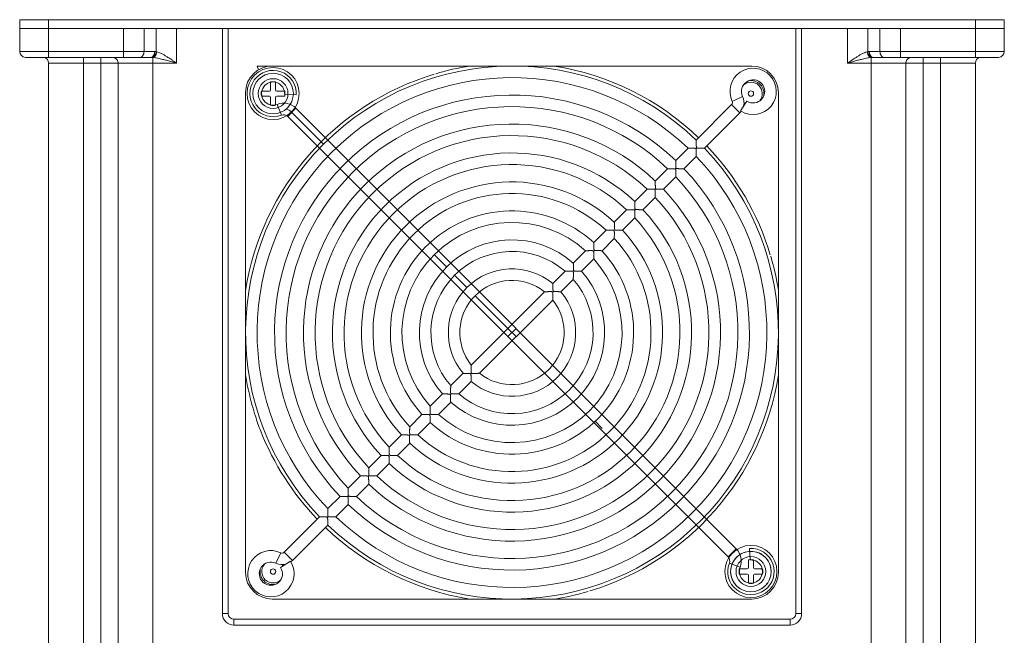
# Model space of a CAD drawing. Header units: millimetres. Extents: x -473 to 23648, y -382 to 1866.
# Tile 130 of 256: x 5052 to 5222, y -214 to -108. Entities that reach past the tile are written whole.
import ezdxf

# ---------------------------------------------------------------- set-up
doc = ezdxf.new("R2010")
doc.units = ezdxf.units.MM
doc.header["$LTSCALE"] = 80
doc.layers.get('0').update_dxf_attribs({"linetype": 'CONTINUOUS'})
for name, color, linetype in [('02___PRT_ALL_AXES', 7, 'CONTINUOUS'), ('03___PRT_ALL_CURVES', 7, 'CONTINUOUS'), ('06_ALL_SURFS', 7, 'CONTINUOUS'), ('09_ALL_ROUNDS', 7, 'CONTINUOUS'), ('20_ALL_FEATURES', 7, 'CONTINUOUS'), ('3_ALL_AXES', 7, 'CONTINUOUS'), ('PLANE', 7, 'CONTINUOUS')]:
    doc.layers.add(name, color=color, linetype=linetype)

msp = doc.modelspace()

# ---------------------------------------------------------------- linework, layer by layer
at = {"linetype": 'Continuous', "lineweight": 0}
for centre, radius, start, end in [((5178.358, -120.543), 2.25, 347.07929, 101.05384), ((5178.358, -120.543), 2.25, 237.35937, 240.3461), ((5137.108, -161.793), 36, 46.59175, 223.40825), ((5137.108, -161.793), 34, 46.68541, 223.31459), ((5137.108, -161.793), 31, 46.84857, 223.15143), ((5137.108, -161.793), 29, 46.97611, 223.02389), ((5137.108, -161.793), 26, 47.20423, 222.79577), ((5137.108, -161.793), 36, 226.59175, 43.40825), ((5137.108, -161.793), 24, 47.38802, 222.61198), ((5137.108, -161.793), 34, 226.68541, 43.31459), ((5137.108, -161.793), 31, 226.84857, 43.15143), ((5137.108, -161.793), 21, 47.7294, 222.2706), ((5137.108, -161.793), 29, 226.97611, 43.02389), ((5137.108, -161.793), 19, 48.01696, 221.98304), ((5137.108, -161.793), 26, 227.20423, 42.79577), ((5137.108, -161.793), 24, 227.38802, 42.61198), ((5137.108, -161.793), 16, 48.58332, 221.41668), ((5137.108, -161.793), 21, 227.7294, 42.2706), ((5137.108, -161.793), 14, 49.09604, 220.90396), ((5137.108, -161.793), 19, 228.01696, 41.98304), ((5137.108, -161.793), 11, 50.21591, 219.78409), ((5137.108, -161.793), 16, 228.58332, 41.41668), ((5137.108, -161.793), 14, 229.09604, 40.90396), ((5137.108, -161.793), 9, 51.37937, 218.62063), ((5137.108, -161.793), 11, 230.21591, 39.78409), ((5137.108, -161.793), 9, 231.37937, 38.62063), ((5095.858, -203.043), 2.25, 29.64642, 32.97914), ((5095.858, -203.043), 2.25, 169.94396, 282.62547)]:
    msp.add_arc(centre, radius, start, end, dxfattribs=at)
at = {"layer": '02___PRT_ALL_AXES', "linetype": 'Continuous', "lineweight": 0}
for p, q in [((5052.108, -107.793), (5222.108, -107.793)), ((5052.108, -109.293), (5052.108, -107.793)), ((5057.108, -107.793), (5057.108, -109.293)), ((5217.108, -107.793), (5217.108, -109.293)), ((5222.108, -107.793), (5222.108, -109.293)), ((5052.108, -109.293), (5222.108, -109.293))]:
    msp.add_line(p, q, dxfattribs=at)
for radius, start, end in [(41, 46.3976, 223.6024), (39, 46.46928, 223.53072), (41, 226.3976, 43.6024), (39, 226.46928, 43.53072)]:
    msp.add_arc((5137.108, -161.793), radius, start, end, dxfattribs=at)
at = {"layer": '03___PRT_ALL_CURVES', "linetype": 'Continuous', "lineweight": 0}
for p, q in [((5104.582, -129.266), (5099.099, -123.784)), ((5125.838, -150.523), (5123.708, -148.393)), ((5129.33, -154.015), (5127.241, -151.925)), ((5136.401, -161.086), (5130.744, -155.429))]:
    msp.add_line(p, q, dxfattribs=at)
msp.add_arc((5097.684, -125.198), 2, 45, 78.52143, dxfattribs=at)
at = {"layer": '06_ALL_SURFS', "linetype": 'Continuous', "lineweight": 0}
for p, q in [((5099.852, -120.776), (5097.855, -120.659)), ((5097.319, -124.267), (5096.589, -122.405)), ((5099.806, -123.076), (5098.392, -124.491)), ((5175.825, -199.096), (5099.806, -123.076)), ((5098.392, -124.491), (5174.411, -200.51)), ((5137.816, -161.086), (5136.401, -162.5)), ((5175.825, -199.096), (5174.411, -200.51)), ((5178.242, -201.047), (5178.126, -199.05)), ((5176.497, -202.313), (5174.635, -201.583))]:
    msp.add_line(p, q, dxfattribs=at)
for centre, radius, start, end in [((5095.858, -120.543), 4, 356.6692, 291.42182), ((5095.858, -120.543), 2, 356.6692, 291.42182), ((5097.684, -125.198), 3, 45, 111.42182), ((5097.684, -125.198), 1, 45, 111.42182), ((5178.359, -203.043), 4, 158.57818, 93.3308), ((5173.704, -201.217), 1, 338.57818, 45), ((5173.704, -201.217), 3, 338.57818, 45), ((5178.359, -203.043), 2, 158.57818, 93.3308)]:
    msp.add_arc(centre, radius, start, end, dxfattribs=at)
at = {"layer": '09_ALL_ROUNDS', "linetype": 'Continuous', "lineweight": 0}
for p, q in [((5052.108, -109.293), (5052.108, -113.293)), ((5057.108, -109.293), (5057.108, -114.293)), ((5070.037, -109.293), (5070.037, -114.293)), ((5073.573, -113.293), (5073.573, -109.293)), ((5075.644, -113.308), (5075.644, -109.293)), ((5079.18, -109.293), (5079.18, -115.293)), ((5087.108, -210.293), (5087.108, -109.293)), ((5088.108, -210.293), (5088.108, -109.293)), ((5186.108, -109.293), (5186.108, -210.293)), ((5187.108, -109.293), (5187.108, -210.293)), ((5195.037, -115.293), (5195.037, -109.293)), ((5198.573, -109.293), (5198.573, -113.308)), ((5200.644, -109.293), (5200.644, -113.293)), ((5204.18, -109.293), (5204.18, -114.293)), ((5217.108, -109.293), (5217.108, -114.293)), ((5222.108, -109.293), (5222.108, -113.293)), ((5052.108, -113.293), (5075.413, -113.293)), ((5198.804, -113.293), (5222.108, -113.293)), ((5053.108, -114.293), (5074.706, -114.293)), ((5057.108, -222.793), (5057.108, -115.293)), ((5057.108, -115.293), (5079.18, -115.293)), ((5063.108, -222.793), (5063.108, -114.293)), ((5066.108, -222.793), (5066.108, -114.293)), ((5069.108, -222.793), (5069.108, -115.293)), ((5075.108, -222.793), (5075.108, -114.314)), ((5195.037, -115.293), (5217.108, -115.293)), ((5199.108, -222.793), (5199.108, -114.314)), ((5199.511, -114.293), (5221.108, -114.293)), ((5205.108, -222.793), (5205.108, -115.293)), ((5208.108, -114.293), (5208.108, -222.793)), ((5211.108, -222.793), (5211.108, -114.293)), ((5217.108, -222.793), (5217.108, -115.293)), ((5095.418, -119.903), (5095.418, -118.541)), ((5096.298, -118.541), (5096.298, -119.903)), ((5093.856, -120.103), (5095.218, -120.103)), ((5096.498, -120.103), (5097.861, -120.103)), ((5095.218, -120.983), (5093.856, -120.983)), ((5095.418, -122.546), (5095.418, -121.183)), ((5096.298, -121.183), (5096.298, -122.546)), ((5097.861, -120.983), (5096.498, -120.983)), ((5177.918, -202.403), (5177.918, -201.041)), ((5178.798, -201.041), (5178.798, -202.403)), ((5176.356, -202.603), (5177.718, -202.603)), ((5177.718, -203.483), (5176.356, -203.483)), ((5177.918, -205.046), (5177.918, -203.683)), ((5178.798, -203.683), (5178.798, -205.046)), ((5178.998, -202.603), (5180.361, -202.603)), ((5180.361, -203.483), (5178.998, -203.483)), ((5087.108, -210.293), (5088.108, -210.293)), ((5186.108, -210.293), (5187.108, -210.293)), ((5185.108, -211.293), (5089.108, -211.293)), ((5089.108, -211.293), (5089.108, -212.293)), ((5185.108, -212.293), (5089.108, -212.293)), ((5185.108, -211.293), (5185.108, -212.293))]:
    msp.add_line(p, q, dxfattribs=at)
for centre in [(5178.358, -120.543), (5095.858, -203.043)]:
    msp.add_circle(centre, 0.465, dxfattribs=at)
for centre, radius, start, end in [((5053.108, -113.293), 1, 180, 270), ((5075.412, -115.163), 1.869, 82.85683, 89.95717), ((5198.806, -115.166), 1.872, 90.04861, 97.13739), ((5221.108, -113.293), 1, 270, 0), ((5056.12, -115.131), 0.838, 86.17846, 89.97129), ((5056.114, -115.213), 0.92, 82.71067, 86.17754), ((5056.097, -115.342), 1.05, 78.16827, 82.66939), ((5056.108, -115.293), 1, 0, 78.2425), ((5068.108, -115.293), 1, 0, 67.50001), ((5074.702, -117.992), 3.698, 86.41043, 89.94492), ((5074.62, -119.354), 5.063, 85.47382, 86.44638), ((5074.525, -120.552), 6.265, 84.65919, 85.47517), ((5199.635, -119.901), 5.612, 93.60051, 95.38894), ((5199.515, -117.992), 3.699, 90.0552, 93.58944), ((5206.108, -115.293), 1, 112.5, 180), ((5218.108, -115.293), 1, 101.7575, 180), ((5218.13, -115.396), 1.105, 99.63344, 101.776), ((5218.113, -115.295), 1.003, 97.2777, 99.63089), ((5095.858, -120.543), 3.5, 90, 270), ((5178.358, -120.543), 1.963, 320.3845, 132.05549), ((5095.218, -119.903), 0.2, 270, 0), ((5096.498, -119.903), 0.2, 180, 270), ((5095.218, -121.183), 0.2, 0, 90), ((5096.498, -121.183), 0.2, 90, 180), ((5178.358, -120.543), 1.963, 231.69533, 240.77676), ((5178.358, -203.043), 3.5, 270, 258.54066), ((5095.858, -203.043), 1.963, 140.20161, 313.7611), ((5095.858, -203.043), 1.963, 29.20147, 37.88008), ((5177.718, -202.403), 0.2, 270, 0), ((5177.718, -203.683), 0.2, 0, 90), ((5178.998, -202.403), 0.2, 180, 270), ((5178.998, -203.683), 0.2, 90, 180), ((5089.108, -210.293), 2, 180, 270), ((5089.108, -210.293), 1, 180, 270), ((5185.108, -210.293), 2, 270, 0), ((5185.108, -210.293), 1, 270, 0)]:
    msp.add_arc(centre, radius, start, end, dxfattribs=at)
for points, knots in [([(5073.573, -113.293), (5073.573, -113.422), (5073.539, -113.672), (5073.391, -113.999), (5073.161, -114.232), (5072.96, -114.293), (5072.866, -114.293)], [0, 0, 0, 0, 0.3864502, 0.7452618, 1.0608813, 1.341982, 1.341982, 1.341982, 1.341982]), ([(5075.413, -113.293), (5075.413, -113.422), (5075.379, -113.672), (5075.231, -113.999), (5075.001, -114.232), (5074.8, -114.293), (5074.706, -114.293)], [0, 0, 0, 0, 0.3864427, 0.7452546, 1.0608782, 1.341982, 1.341982, 1.341982, 1.341982]), ([(5074.934, -114.301), (5075.058, -114.286), (5075.316, -114.151), (5075.561, -113.779), (5075.634, -113.47), (5075.644, -113.308)], [0, 0, 0, 0, 0.3736101, 0.8160143, 1.3037252, 1.3037252, 1.3037252, 1.3037252]), ([(5075.108, -114.314), (5075.225, -114.289), (5075.461, -114.142), (5075.693, -113.785), (5075.771, -113.49), (5075.787, -113.335)], [0, 0, 0, 0, 0.3586977, 0.7871804, 1.2547777, 1.2547777, 1.2547777, 1.2547777]), ([(5075.787, -113.335), (5075.763, -113.33), (5075.715, -113.32), (5075.668, -113.311), (5075.644, -113.308)], [0, 0, 0, 0, 0.07387488, 0.14561761, 0.14561761, 0.14561761, 0.14561761]), ([(5077.702, -114.293), (5077.548, -114.194), (5077.256, -114.011), (5076.834, -113.768), (5076.453, -113.573), (5076.11, -113.428), (5075.89, -113.359), (5075.787, -113.335)], [0, 0, 0, 0, 0.548774, 1.034199, 1.4610793, 1.8322694, 2.1499949, 2.1499949, 2.1499949, 2.1499949]), ([(5198.43, -113.335), (5198.328, -113.359), (5198.109, -113.427), (5197.767, -113.572), (5197.386, -113.766), (5196.963, -114.01), (5196.669, -114.194), (5196.515, -114.293)], [0, 0, 0, 0, 0.3152927, 0.6851964, 1.1120855, 1.5993715, 2.1499963, 2.1499963, 2.1499963, 2.1499963]), ([(5198.573, -113.308), (5198.549, -113.311), (5198.501, -113.32), (5198.454, -113.33), (5198.43, -113.335)], [0, 0, 0, 0, 0.071501, 0.14561769, 0.14561769, 0.14561769, 0.14561769]), ([(5199.108, -114.314), (5198.992, -114.289), (5198.756, -114.142), (5198.524, -113.785), (5198.446, -113.49), (5198.43, -113.335)], [0, 0, 0, 0, 0.3586977, 0.7871804, 1.2547778, 1.2547778, 1.2547778, 1.2547778]), ([(5199.283, -114.301), (5199.159, -114.286), (5198.901, -114.151), (5198.656, -113.779), (5198.583, -113.47), (5198.573, -113.308)], [0, 0, 0, 0, 0.3736082, 0.8160116, 1.3037227, 1.3037227, 1.3037227, 1.3037227]), ([(5199.511, -114.293), (5199.417, -114.293), (5199.216, -114.232), (5198.986, -113.999), (5198.838, -113.672), (5198.804, -113.422), (5198.804, -113.293)], [0, 0, 0, 0, 0.2811001, 0.5967193, 0.9555313, 1.341982, 1.341982, 1.341982, 1.341982]), ([(5200.644, -113.293), (5200.644, -113.422), (5200.678, -113.672), (5200.826, -113.999), (5201.056, -114.232), (5201.257, -114.293), (5201.351, -114.293)], [0, 0, 0, 0, 0.3864497, 0.7452618, 1.0608817, 1.341982, 1.341982, 1.341982, 1.341982]), ([(5075.108, -114.314), (5075.231, -114.326), (5075.49, -114.36), (5075.902, -114.432), (5076.359, -114.529), (5076.867, -114.651), (5077.221, -114.743), (5077.406, -114.793)], [0, 0, 0, 0, 0.3679419, 0.785263, 1.2525308, 1.7722745, 2.3497653, 2.3497653, 2.3497653, 2.3497653]), ([(5077.406, -114.793), (5077.536, -114.828), (5077.806, -114.902), (5078.23, -115.02), (5078.691, -115.152), (5079.012, -115.245), (5079.18, -115.293)], [0, 0, 0, 0, 0.4018988, 0.840534, 1.3197125, 1.8421984, 1.8421984, 1.8421984, 1.8421984]), ([(5077.702, -114.293), (5077.81, -114.363), (5078.036, -114.511), (5078.389, -114.748), (5078.773, -115.012), (5079.04, -115.197), (5079.18, -115.293)], [0, 0, 0, 0, 0.3860639, 0.8101201, 1.2755143, 1.7841951, 1.7841951, 1.7841951, 1.7841951]), ([(5195.037, -115.293), (5195.319, -115.212), (5195.909, -115.042), (5196.5, -114.876), (5196.81, -114.793)], [0, 0, 0, 0, 0.8782912, 1.8421905, 1.8421905, 1.8421905, 1.8421905]), ([(5195.039, -115.292), (5195.273, -115.13), (5195.761, -114.792), (5196.254, -114.461), (5196.515, -114.293)], [0, 0, 0, 0, 0.8520123, 1.7817647, 1.7817647, 1.7817647, 1.7817647]), ([(5196.81, -114.793), (5196.997, -114.743), (5197.352, -114.651), (5197.861, -114.529), (5198.319, -114.431), (5198.729, -114.359), (5198.987, -114.326), (5199.108, -114.314)], [0, 0, 0, 0, 0.5794691, 1.1012775, 1.5686596, 1.9846249, 2.3497659, 2.3497659, 2.3497659, 2.3497659]), ([(5218.097, -114.293), (5218.079, -114.293), (5218.042, -114.295), (5218.005, -114.298), (5217.986, -114.301)], [0, 0, 0, 0, 0.05456803, 0.11115225, 0.11115225, 0.11115225, 0.11115225])]:
    msp.add_open_spline(points, degree=3, knots=knots, dxfattribs=at)
at = {"layer": '20_ALL_FEATURES', "linetype": 'Continuous', "lineweight": 0}
for p, q in [((5052.108, -109.293), (5070.037, -109.293)), ((5204.18, -109.293), (5222.108, -109.293)), ((5176.932, -121.027), (5175.127, -121.889)), ((5177.659, -121.85), (5176.582, -123.535)), ((5175.029, -122.458), (5168.921, -128.567)), ((5170.335, -129.981), (5176.444, -123.872)), ((5176.444, -123.872), (5175.029, -122.458)), ((5167.506, -129.982), (5165.384, -132.103)), ((5166.798, -133.518), (5168.92, -131.396)), ((5163.969, -133.518), (5161.847, -135.64)), ((5163.262, -137.054), (5165.384, -134.932)), ((5160.433, -137.055), (5158.31, -139.177)), ((5159.724, -140.591), (5161.847, -138.469)), ((5156.895, -140.592), (5154.773, -142.715)), ((5156.187, -144.129), (5158.309, -142.006)), ((5153.357, -144.13), (5151.234, -146.254)), ((5152.648, -147.668), (5154.771, -145.545)), ((5149.818, -147.67), (5147.693, -149.795)), ((5149.107, -151.209), (5151.232, -149.084)), ((5146.276, -151.212), (5144.147, -153.34)), ((5145.562, -154.754), (5147.69, -152.626)), ((5142.726, -154.762), (5130.077, -167.411)), ((5131.491, -168.825), (5144.14, -156.176)), ((5137.816, -162.5), (5136.401, -161.086)), ((5128.655, -168.832), (5126.527, -170.96)), ((5127.941, -172.375), (5130.07, -170.246)), ((5125.11, -172.378), (5122.985, -174.503)), ((5124.399, -175.917), (5126.524, -173.792)), ((5121.569, -175.919), (5119.446, -178.042)), ((5120.86, -179.456), (5122.983, -177.333)), ((5118.03, -179.457), (5115.907, -181.58)), ((5117.322, -182.994), (5119.444, -180.872)), ((5114.492, -182.995), (5112.37, -185.117)), ((5113.784, -186.532), (5115.907, -184.409)), ((5110.955, -186.532), (5108.833, -188.654)), ((5110.247, -190.068), (5112.37, -187.946)), ((5107.419, -190.069), (5105.297, -192.191)), ((5106.711, -193.605), (5108.833, -191.483)), ((5103.882, -193.605), (5097.773, -199.714)), ((5099.188, -201.128), (5105.296, -195.02)), ((5096.342, -201.617), (5097.204, -199.812)), ((5099.188, -201.128), (5097.773, -199.714)), ((5097.165, -202.344), (5098.85, -201.266))]:
    msp.add_line(p, q, dxfattribs=at)
for centre, radius, start, end in [((5137.108, -161.793), 46, 46.24566, 223.75434), ((5178.736, -120.165), 4, 238.99323, 205.52878), ((5137.108, -161.793), 44, 46.30229, 223.69771), ((5095.858, -120.543), 2.05, 77.60594, 102.39406), ((5178.736, -120.165), 2, 237.40284, 205.52878), ((5095.858, -120.543), 2.05, 167.60594, 192.39406), ((5095.858, -120.543), 2.05, 347.60594, 12.39406), ((5174.676, -122.105), 0.5, 315, 25.52878), ((5174.676, -122.105), 2.5, 346.49649, 25.52878), ((5095.858, -120.543), 2.05, 257.60594, 282.39406), ((5174.676, -122.105), 2.5, 315, 323.3831), ((5137.108, -161.793), 46, 226.24566, 43.75434), ((5137.108, -161.793), 44, 226.30229, 43.69771), ((5095.48, -203.421), 4, 64.47122, 31.00677), ((5097.42, -199.361), 0.5, 244.47122, 315), ((5095.48, -203.421), 2, 64.47122, 32.59716), ((5097.42, -199.361), 2.5, 244.47122, 285.91607), ((5097.42, -199.361), 2.5, 306.6169, 315), ((5178.358, -203.043), 2.05, 77.60594, 102.39406), ((5178.358, -203.043), 2.05, 167.60594, 192.39406), ((5178.358, -203.043), 2.05, 347.60594, 12.39406), ((5178.358, -203.043), 2.05, 257.60594, 282.39406)]:
    msp.add_arc(centre, radius, start, end, dxfattribs=at)
for points, knots in [([(5168.921, -128.567), (5168.921, -128.581), (5168.923, -128.625), (5168.925, -128.709), (5168.927, -128.82), (5168.927, -128.943), (5168.926, -129.066), (5168.926, -129.187), (5168.926, -129.302), (5168.928, -129.409), (5168.93, -129.508), (5168.934, -129.601), (5168.938, -129.688), (5168.945, -129.768), (5168.955, -129.841), (5168.98, -129.908), (5169.042, -129.943), (5169.109, -129.954), (5169.182, -129.962), (5169.259, -129.966), (5169.342, -129.97), (5169.432, -129.973), (5169.529, -129.974), (5169.634, -129.976), (5169.745, -129.976), (5169.861, -129.975), (5169.979, -129.975), (5170.095, -129.975), (5170.201, -129.977), (5170.28, -129.979), (5170.322, -129.98), (5170.335, -129.981)], [0, 0, 0, 0, 0.0407781, 0.1339739, 0.2506541, 0.375699, 0.5006732, 0.6221099, 0.7372715, 0.8445338, 0.9439532, 1.0364585, 1.1229644, 1.2037155, 1.2780611, 1.3448346, 1.4089309, 1.4784051, 1.5514486, 1.6279314, 1.7105915, 1.8002442, 1.897528, 2.002623, 2.1143564, 2.2306165, 2.3498835, 2.4685876, 2.5790208, 2.6672142, 2.7055486, 2.7055486, 2.7055486, 2.7055486]), ([(5168.92, -131.396), (5168.92, -131.383), (5168.919, -131.34), (5168.919, -131.26), (5168.919, -131.153), (5168.921, -131.036), (5168.923, -130.917), (5168.925, -130.801), (5168.926, -130.689), (5168.926, -130.584), (5168.925, -130.487), (5168.923, -130.395), (5168.92, -130.31), (5168.916, -130.231), (5168.909, -130.158), (5168.898, -130.091), (5168.867, -130.029), (5168.804, -130.002), (5168.738, -129.992), (5168.666, -129.985), (5168.59, -129.981), (5168.508, -129.978), (5168.418, -129.976), (5168.32, -129.975), (5168.215, -129.975), (5168.103, -129.977), (5167.986, -129.979), (5167.867, -129.981), (5167.749, -129.982), (5167.642, -129.983), (5167.562, -129.983), (5167.519, -129.982), (5167.506, -129.982)], [0, 0, 0, 0, 0.039049, 0.1285872, 0.2401984, 0.3597912, 0.4797601, 0.5965937, 0.7086991, 0.8139208, 0.9114922, 1.0022711, 1.0873776, 1.1665735, 1.2400279, 1.3080824, 1.3712358, 1.435732, 1.5037522, 1.5744776, 1.6501905, 1.7322749, 1.8219158, 1.9197243, 2.0254533, 2.1378977, 2.2552992, 2.3757774, 2.4959744, 2.6079862, 2.6974867, 2.7366761, 2.7366761, 2.7366761, 2.7366761]), ([(5165.384, -132.103), (5165.385, -132.116), (5165.387, -132.158), (5165.389, -132.236), (5165.39, -132.342), (5165.391, -132.458), (5165.391, -132.576), (5165.39, -132.692), (5165.39, -132.803), (5165.392, -132.908), (5165.394, -133.005), (5165.396, -133.096), (5165.4, -133.18), (5165.405, -133.259), (5165.413, -133.331), (5165.424, -133.397), (5165.458, -133.457), (5165.522, -133.481), (5165.589, -133.492), (5165.662, -133.498), (5165.739, -133.503), (5165.821, -133.506), (5165.911, -133.509), (5166.008, -133.51), (5166.112, -133.511), (5166.221, -133.511), (5166.335, -133.511), (5166.451, -133.511), (5166.565, -133.511), (5166.668, -133.513), (5166.745, -133.515), (5166.786, -133.517), (5166.798, -133.518)], [0, 0, 0, 0, 0.0378912, 0.125218, 0.2354306, 0.3543858, 0.4739969, 0.5907675, 0.7022903, 0.8067707, 0.9038758, 0.9943383, 1.0790334, 1.1577626, 1.2300073, 1.297085, 1.3592096, 1.4236764, 1.4934565, 1.5655112, 1.6417577, 1.7242399, 1.8136791, 1.9105695, 2.0148956, 2.1253471, 2.2399099, 2.3571826, 2.4734664, 2.5811883, 2.6668104, 2.7038082, 2.7038082, 2.7038082, 2.7038082]), ([(5165.384, -134.932), (5165.383, -134.917), (5165.382, -134.868), (5165.382, -134.777), (5165.383, -134.655), (5165.386, -134.522), (5165.388, -134.388), (5165.39, -134.259), (5165.391, -134.136), (5165.39, -134.021), (5165.387, -133.915), (5165.384, -133.817), (5165.377, -133.726), (5165.368, -133.641), (5165.331, -133.557), (5165.241, -133.531), (5165.148, -133.522), (5165.043, -133.516), (5164.931, -133.513), (5164.81, -133.511), (5164.682, -133.511), (5164.546, -133.513), (5164.404, -133.515), (5164.263, -133.518), (5164.134, -133.519), (5164.037, -133.52), (5163.985, -133.519), (5163.969, -133.518)], [0, 0, 0, 0, 0.0449333, 0.1473097, 0.2745469, 0.4103503, 0.545546, 0.675988, 0.79939, 0.9141136, 1.0195207, 1.1174724, 1.2087271, 1.2940524, 1.3752879, 1.4615079, 1.5566724, 1.6612743, 1.7742585, 1.8943279, 2.0228916, 2.1594945, 2.3023428, 2.4469663, 2.582516, 2.6906712, 2.7378199, 2.7378199, 2.7378199, 2.7378199]), ([(5161.847, -135.64), (5161.848, -135.653), (5161.85, -135.694), (5161.852, -135.773), (5161.854, -135.878), (5161.855, -135.994), (5161.854, -136.112), (5161.854, -136.228), (5161.854, -136.339), (5161.856, -136.443), (5161.858, -136.541), (5161.861, -136.631), (5161.864, -136.716), (5161.869, -136.794), (5161.877, -136.867), (5161.889, -136.933), (5161.922, -136.992), (5161.986, -137.017), (5162.054, -137.027), (5162.126, -137.034), (5162.203, -137.038), (5162.286, -137.042), (5162.375, -137.044), (5162.472, -137.046), (5162.576, -137.047), (5162.685, -137.047), (5162.799, -137.047), (5162.915, -137.047), (5163.029, -137.048), (5163.132, -137.049), (5163.209, -137.052), (5163.249, -137.054), (5163.262, -137.054)], [0, 0, 0, 0, 0.0377787, 0.1248959, 0.2349129, 0.353713, 0.4732063, 0.5898848, 0.7013369, 0.8057643, 0.9028282, 0.9932569, 1.0779229, 1.1566269, 1.2288502, 1.295909, 1.358017, 1.4224606, 1.4922161, 1.5642472, 1.6404661, 1.7229172, 1.8123201, 1.9091669, 2.0134391, 2.1238243, 2.238305, 2.355471, 2.4716117, 2.5791496, 2.6645734, 2.7014652, 2.7014652, 2.7014652, 2.7014652]), ([(5161.847, -138.469), (5161.846, -138.454), (5161.845, -138.405), (5161.846, -138.313), (5161.847, -138.191), (5161.85, -138.058), (5161.852, -137.924), (5161.854, -137.795), (5161.855, -137.672), (5161.854, -137.557), (5161.852, -137.451), (5161.848, -137.353), (5161.842, -137.261), (5161.832, -137.177), (5161.796, -137.093), (5161.705, -137.067), (5161.612, -137.057), (5161.507, -137.052), (5161.395, -137.048), (5161.274, -137.047), (5161.146, -137.047), (5161.01, -137.049), (5160.868, -137.052), (5160.727, -137.054), (5160.597, -137.056), (5160.5, -137.056), (5160.448, -137.055), (5160.433, -137.055)], [0, 0, 0, 0, 0.0450415, 0.1476313, 0.2750832, 0.4110764, 0.54643, 0.6769903, 0.8004787, 0.915269, 1.0207289, 1.1187243, 1.2100164, 1.2953738, 1.3766357, 1.4628892, 1.5580933, 1.6627438, 1.7757848, 1.8959205, 2.0245637, 2.1612684, 2.3042586, 2.4490705, 2.58484, 2.693216, 2.7404771, 2.7404771, 2.7404771, 2.7404771]), ([(5158.31, -139.177), (5158.311, -139.19), (5158.313, -139.231), (5158.316, -139.309), (5158.317, -139.414), (5158.318, -139.53), (5158.318, -139.648), (5158.318, -139.764), (5158.319, -139.875), (5158.32, -139.979), (5158.322, -140.076), (5158.325, -140.167), (5158.329, -140.251), (5158.334, -140.33), (5158.341, -140.402), (5158.353, -140.468), (5158.387, -140.528), (5158.451, -140.552), (5158.518, -140.563), (5158.59, -140.569), (5158.667, -140.574), (5158.75, -140.577), (5158.839, -140.58), (5158.936, -140.582), (5159.04, -140.583), (5159.149, -140.584), (5159.263, -140.583), (5159.379, -140.584), (5159.492, -140.584), (5159.595, -140.586), (5159.672, -140.589), (5159.712, -140.591), (5159.724, -140.591)], [0, 0, 0, 0, 0.0376307, 0.1244717, 0.2342302, 0.3528253, 0.4721626, 0.5887192, 0.7000778, 0.804435, 0.9014444, 0.9918284, 1.0764561, 1.1551268, 1.2273218, 1.2943556, 1.3564416, 1.4208545, 1.4905776, 1.5625775, 1.6387599, 1.7211699, 1.8105248, 1.9073142, 2.011515, 2.1218124, 2.2361844, 2.3532091, 2.4691606, 2.5764555, 2.661618, 2.6983703, 2.6983703, 2.6983703, 2.6983703]), ([(5158.309, -142.006), (5158.309, -141.991), (5158.308, -141.942), (5158.309, -141.85), (5158.31, -141.728), (5158.313, -141.595), (5158.316, -141.461), (5158.318, -141.331), (5158.319, -141.208), (5158.318, -141.093), (5158.316, -140.987), (5158.313, -140.889), (5158.306, -140.797), (5158.296, -140.712), (5158.26, -140.628), (5158.17, -140.603), (5158.076, -140.593), (5157.972, -140.587), (5157.859, -140.584), (5157.738, -140.583), (5157.61, -140.583), (5157.473, -140.585), (5157.332, -140.588), (5157.19, -140.591), (5157.06, -140.593), (5156.963, -140.593), (5156.911, -140.593), (5156.895, -140.592)], [0, 0, 0, 0, 0.0451876, 0.1480653, 0.2758062, 0.4120548, 0.5476208, 0.6783402, 0.8019448, 0.9168248, 1.022356, 1.1204102, 1.2117528, 1.2971535, 1.378451, 1.4647496, 1.5600074, 1.6647233, 1.7778408, 1.8980658, 2.0268161, 2.1636578, 2.306839, 2.4519044, 2.5879699, 2.6966438, 2.7440568, 2.7440568, 2.7440568, 2.7440568]), ([(5154.773, -142.715), (5154.773, -142.727), (5154.776, -142.769), (5154.778, -142.846), (5154.78, -142.951), (5154.781, -143.067), (5154.782, -143.185), (5154.782, -143.3), (5154.782, -143.411), (5154.784, -143.515), (5154.786, -143.612), (5154.789, -143.703), (5154.793, -143.787), (5154.798, -143.865), (5154.806, -143.938), (5154.818, -144.004), (5154.851, -144.063), (5154.915, -144.088), (5154.982, -144.098), (5155.055, -144.105), (5155.131, -144.109), (5155.214, -144.113), (5155.303, -144.116), (5155.4, -144.118), (5155.504, -144.119), (5155.613, -144.12), (5155.727, -144.12), (5155.842, -144.12), (5155.956, -144.122), (5156.058, -144.124), (5156.134, -144.126), (5156.175, -144.128), (5156.187, -144.129)], [0, 0, 0, 0, 0.0374273, 0.1238875, 0.2332889, 0.3516, 0.470721, 0.5871086, 0.6983377, 0.8025976, 0.8995317, 0.9898538, 1.0744284, 1.1530531, 1.2252091, 1.2922085, 1.354264, 1.4186344, 1.4883125, 1.5602693, 1.6364013, 1.7187544, 1.8080431, 1.9047529, 2.0088549, 2.1190306, 2.2332518, 2.3500808, 2.4657703, 2.5727293, 2.6575318, 2.6940923, 2.6940923, 2.6940923, 2.6940923]), ([(5154.771, -145.545), (5154.771, -145.529), (5154.77, -145.48), (5154.771, -145.388), (5154.773, -145.265), (5154.776, -145.131), (5154.78, -144.997), (5154.782, -144.867), (5154.783, -144.744), (5154.783, -144.629), (5154.78, -144.523), (5154.777, -144.424), (5154.77, -144.333), (5154.761, -144.248), (5154.725, -144.164), (5154.634, -144.138), (5154.541, -144.129), (5154.436, -144.123), (5154.323, -144.12), (5154.202, -144.119), (5154.073, -144.119), (5153.937, -144.121), (5153.795, -144.125), (5153.653, -144.128), (5153.523, -144.13), (5153.425, -144.131), (5153.373, -144.131), (5153.357, -144.13)], [0, 0, 0, 0, 0.0453959, 0.148683, 0.276834, 0.4134444, 0.5493113, 0.6802563, 0.8040256, 0.9190332, 1.0246656, 1.1228035, 1.214218, 1.2996802, 1.3810285, 1.4673911, 1.5627251, 1.6675339, 1.7807603, 1.9011119, 2.0300144, 2.1670504, 2.3105024, 2.4559273, 2.5924131, 2.7015108, 2.7491406, 2.7491406, 2.7491406, 2.7491406]), ([(5151.232, -149.084), (5151.232, -149.069), (5151.231, -149.019), (5151.233, -148.926), (5151.235, -148.803), (5151.239, -148.669), (5151.243, -148.534), (5151.246, -148.403), (5151.247, -148.28), (5151.247, -148.165), (5151.245, -148.058), (5151.241, -147.96), (5151.235, -147.868), (5151.225, -147.784), (5151.189, -147.699), (5151.098, -147.674), (5151.005, -147.664), (5150.9, -147.659), (5150.787, -147.656), (5150.666, -147.655), (5150.537, -147.655), (5150.4, -147.658), (5150.258, -147.662), (5150.115, -147.666), (5149.985, -147.669), (5149.886, -147.67), (5149.834, -147.67), (5149.818, -147.67)], [0, 0, 0, 0, 0.0457169, 0.1496325, 0.2784107, 0.4155737, 0.5519002, 0.6831895, 0.8072107, 0.9224136, 1.0282014, 1.1264677, 1.2179926, 1.3035495, 1.3849758, 1.4714365, 1.5668875, 1.6718388, 1.7852319, 1.9057778, 2.034913, 2.1722462, 2.3161121, 2.4620867, 2.5992157, 2.7089647, 2.7569288, 2.7569288, 2.7569288, 2.7569288]), ([(5151.234, -146.254), (5151.235, -146.266), (5151.237, -146.307), (5151.24, -146.384), (5151.243, -146.489), (5151.244, -146.604), (5151.245, -146.721), (5151.245, -146.837), (5151.246, -146.947), (5151.248, -147.051), (5151.25, -147.148), (5151.253, -147.239), (5151.257, -147.323), (5151.262, -147.401), (5151.27, -147.473), (5151.282, -147.539), (5151.315, -147.599), (5151.379, -147.623), (5151.447, -147.634), (5151.519, -147.641), (5151.596, -147.645), (5151.678, -147.649), (5151.767, -147.652), (5151.864, -147.654), (5151.967, -147.656), (5152.077, -147.657), (5152.19, -147.657), (5152.305, -147.658), (5152.418, -147.659), (5152.52, -147.662), (5152.596, -147.665), (5152.636, -147.667), (5152.648, -147.668)], [0, 0, 0, 0, 0.03713, 0.123032, 0.2319076, 0.3497992, 0.4686003, 0.5847381, 0.6957757, 0.7998921, 0.8967149, 0.9869458, 1.0714422, 1.1499992, 1.2220976, 1.2890463, 1.351057, 1.4153647, 1.4849765, 1.5568696, 1.6329273, 1.7151967, 1.8043876, 1.9009802, 2.0049365, 2.1149323, 2.2289305, 2.3454698, 2.4607725, 2.5672371, 2.6515118, 2.6877921, 2.6877921, 2.6877921, 2.6877921]), ([(5147.69, -152.626), (5147.69, -152.612), (5147.69, -152.564), (5147.692, -152.476), (5147.695, -152.358), (5147.699, -152.228), (5147.704, -152.097), (5147.708, -151.97), (5147.71, -151.849), (5147.71, -151.736), (5147.709, -151.63), (5147.707, -151.533), (5147.703, -151.442), (5147.694, -151.358), (5147.68, -151.275), (5147.613, -151.216), (5147.524, -151.206), (5147.429, -151.197), (5147.325, -151.194), (5147.214, -151.192), (5147.095, -151.191), (5146.969, -151.193), (5146.835, -151.197), (5146.697, -151.201), (5146.56, -151.206), (5146.434, -151.21), (5146.341, -151.212), (5146.291, -151.212), (5146.276, -151.212)], [0, 0, 0, 0, 0.0431578, 0.1421366, 0.2656475, 0.3980312, 0.5304418, 0.6584951, 0.7800903, 0.8937439, 0.9986699, 1.0957719, 1.1865719, 1.2711211, 1.3515528, 1.4300414, 1.5178024, 1.6132301, 1.7176316, 1.8291991, 1.9476481, 2.0742858, 2.20837, 2.3481772, 2.4891235, 2.6205358, 2.724954, 2.7702851, 2.7702851, 2.7702851, 2.7702851]), ([(5147.693, -149.795), (5147.694, -149.807), (5147.697, -149.847), (5147.7, -149.924), (5147.703, -150.027), (5147.705, -150.142), (5147.707, -150.259), (5147.708, -150.374), (5147.709, -150.484), (5147.711, -150.587), (5147.714, -150.684), (5147.717, -150.775), (5147.722, -150.859), (5147.727, -150.937), (5147.735, -151.009), (5147.747, -151.075), (5147.78, -151.134), (5147.844, -151.159), (5147.911, -151.169), (5147.983, -151.176), (5148.059, -151.181), (5148.142, -151.185), (5148.231, -151.188), (5148.327, -151.191), (5148.43, -151.193), (5148.539, -151.194), (5148.653, -151.195), (5148.767, -151.196), (5148.879, -151.199), (5148.981, -151.202), (5149.056, -151.205), (5149.095, -151.208), (5149.107, -151.209)], [0, 0, 0, 0, 0.0366544, 0.1216587, 0.2296833, 0.346893, 0.4651729, 0.5809032, 0.6916292, 0.7955121, 0.8921544, 0.9822373, 1.0666068, 1.1450542, 1.2170596, 1.283926, 1.3458641, 1.41007, 1.4795741, 1.5513638, 1.627301, 1.7094347, 1.7984674, 1.8948697, 1.9985893, 2.1082922, 2.2219267, 2.3379938, 2.4526677, 2.5583326, 2.6417587, 2.6775907, 2.6775907, 2.6775907, 2.6775907]), ([(5144.147, -153.34), (5144.149, -153.354), (5144.152, -153.402), (5144.157, -153.491), (5144.162, -153.611), (5144.166, -153.743), (5144.168, -153.876), (5144.17, -154.006), (5144.174, -154.128), (5144.178, -154.243), (5144.183, -154.349), (5144.189, -154.449), (5144.199, -154.541), (5144.212, -154.627), (5144.273, -154.688), (5144.352, -154.702), (5144.433, -154.711), (5144.52, -154.717), (5144.614, -154.722), (5144.715, -154.726), (5144.825, -154.729), (5144.942, -154.732), (5145.064, -154.734), (5145.189, -154.737), (5145.311, -154.74), (5145.422, -154.745), (5145.505, -154.75), (5145.548, -154.753), (5145.562, -154.754)], [0, 0, 0, 0, 0.0429743, 0.1422315, 0.267808, 0.4030527, 0.5381999, 0.6685897, 0.7914436, 0.9056983, 1.0118699, 1.1117751, 1.2053117, 1.2908704, 1.3665166, 1.4444657, 1.5258451, 1.6125442, 1.7062448, 1.8079069, 1.9178835, 2.0353853, 2.158355, 2.2843848, 2.4096281, 2.52558, 2.6175291, 2.6573779, 2.6573779, 2.6573779, 2.6573779]), ([(5144.14, -156.176), (5144.14, -156.162), (5144.141, -156.116), (5144.145, -156.032), (5144.15, -155.921), (5144.156, -155.8), (5144.161, -155.679), (5144.166, -155.56), (5144.17, -155.447), (5144.172, -155.341), (5144.173, -155.242), (5144.172, -155.151), (5144.17, -155.068), (5144.167, -154.991), (5144.161, -154.919), (5144.152, -154.851), (5144.127, -154.786), (5144.064, -154.753), (5143.996, -154.742), (5143.923, -154.735), (5143.846, -154.732), (5143.762, -154.73), (5143.67, -154.729), (5143.571, -154.729), (5143.463, -154.731), (5143.349, -154.735), (5143.229, -154.74), (5143.106, -154.746), (5142.984, -154.752), (5142.871, -154.757), (5142.786, -154.76), (5142.74, -154.761), (5142.726, -154.762)], [0, 0, 0, 0, 0.0418778, 0.1365552, 0.25278, 0.375942, 0.4986407, 0.6176017, 0.7315338, 0.8384575, 0.9371301, 1.0276782, 1.1107696, 1.1874499, 1.2589632, 1.327599, 1.3932514, 1.458712, 1.5280881, 1.6000473, 1.6770594, 1.7606006, 1.8519566, 1.9517955, 2.0598574, 2.1749256, 2.2954143, 2.4197127, 2.5446013, 2.6622202, 2.7576228, 2.7999869, 2.7999869, 2.7999869, 2.7999869]), ([(5130.077, -167.411), (5130.077, -167.425), (5130.075, -167.472), (5130.072, -167.559), (5130.067, -167.674), (5130.061, -167.8), (5130.055, -167.927), (5130.05, -168.049), (5130.046, -168.166), (5130.044, -168.275), (5130.044, -168.375), (5130.045, -168.468), (5130.048, -168.553), (5130.052, -168.633), (5130.061, -168.707), (5130.076, -168.78), (5130.137, -168.832), (5130.214, -168.844), (5130.299, -168.852), (5130.391, -168.856), (5130.491, -168.858), (5130.597, -168.858), (5130.711, -168.856), (5130.832, -168.853), (5130.959, -168.848), (5131.09, -168.842), (5131.219, -168.835), (5131.338, -168.83), (5131.428, -168.826), (5131.476, -168.825), (5131.491, -168.825)], [0, 0, 0, 0, 0.0430259, 0.1404324, 0.2611633, 0.3897491, 0.5177278, 0.6414013, 0.7585101, 0.8675003, 0.967878, 1.0600417, 1.1449724, 1.2239466, 1.2989758, 1.3712248, 1.4416633, 1.5194166, 1.6040933, 1.6969434, 1.7964742, 1.9022737, 2.0159205, 2.137303, 2.2652214, 2.39766, 2.5304396, 2.6549404, 2.7554397, 2.7995788, 2.7995788, 2.7995788, 2.7995788]), ([(5130.07, -170.246), (5130.068, -170.231), (5130.064, -170.182), (5130.059, -170.089), (5130.054, -169.964), (5130.051, -169.828), (5130.048, -169.689), (5130.046, -169.556), (5130.042, -169.429), (5130.038, -169.312), (5130.032, -169.202), (5130.025, -169.1), (5130.015, -169.007), (5129.983, -168.919), (5129.899, -168.889), (5129.817, -168.879), (5129.728, -168.871), (5129.633, -168.866), (5129.53, -168.862), (5129.419, -168.858), (5129.299, -168.855), (5129.174, -168.853), (5129.045, -168.85), (5128.918, -168.847), (5128.802, -168.842), (5128.715, -168.837), (5128.669, -168.833), (5128.655, -168.832)], [0, 0, 0, 0, 0.0450841, 0.1487791, 0.2791852, 0.4193913, 0.5593319, 0.6940834, 0.8207174, 0.9381554, 1.0471769, 1.1498996, 1.2454269, 1.3295206, 1.4098161, 1.4934174, 1.5814458, 1.6762595, 1.7790959, 1.8906222, 2.0105499, 2.1370865, 2.2674715, 2.3977999, 2.5190615, 2.6154037, 2.6573756, 2.6573756, 2.6573756, 2.6573756]), ([(5126.527, -170.96), (5126.527, -170.974), (5126.527, -171.019), (5126.525, -171.102), (5126.522, -171.212), (5126.518, -171.332), (5126.514, -171.453), (5126.51, -171.571), (5126.508, -171.684), (5126.507, -171.789), (5126.507, -171.888), (5126.508, -171.98), (5126.511, -172.065), (5126.515, -172.144), (5126.521, -172.217), (5126.532, -172.284), (5126.564, -172.345), (5126.628, -172.371), (5126.694, -172.381), (5126.766, -172.388), (5126.842, -172.391), (5126.926, -172.394), (5127.017, -172.395), (5127.116, -172.395), (5127.223, -172.394), (5127.336, -172.391), (5127.453, -172.387), (5127.573, -172.383), (5127.692, -172.379), (5127.801, -172.376), (5127.884, -172.375), (5127.928, -172.375), (5127.941, -172.375)], [0, 0, 0, 0, 0.0409827, 0.1337685, 0.2488639, 0.3715555, 0.4939737, 0.6129418, 0.726139, 0.831902, 0.9300507, 1.0214153, 1.1068972, 1.1863354, 1.2592844, 1.3270236, 1.3904169, 1.4546079, 1.5223881, 1.5933923, 1.6696521, 1.7527796, 1.8439642, 1.9435401, 2.050797, 2.1640946, 2.2819416, 2.4032273, 2.5245955, 2.638559, 2.730753, 2.7712995, 2.7712995, 2.7712995, 2.7712995]), ([(5126.524, -173.792), (5126.523, -173.778), (5126.52, -173.73), (5126.516, -173.642), (5126.513, -173.524), (5126.511, -173.395), (5126.509, -173.265), (5126.508, -173.138), (5126.506, -173.017), (5126.503, -172.905), (5126.499, -172.8), (5126.494, -172.704), (5126.487, -172.614), (5126.476, -172.531), (5126.44, -172.449), (5126.351, -172.422), (5126.26, -172.412), (5126.157, -172.405), (5126.047, -172.401), (5125.928, -172.397), (5125.802, -172.394), (5125.669, -172.393), (5125.531, -172.391), (5125.394, -172.389), (5125.268, -172.386), (5125.175, -172.382), (5125.125, -172.379), (5125.11, -172.378)], [0, 0, 0, 0, 0.0433366, 0.1421623, 0.2653544, 0.3971675, 0.5288093, 0.6565435, 0.7778601, 0.8907689, 0.9945439, 1.0910677, 1.1809844, 1.2649483, 1.3449474, 1.4296378, 1.5231797, 1.6259691, 1.736976, 1.8550709, 1.9815324, 2.1156816, 2.2552638, 2.3957858, 2.5270264, 2.6313645, 2.6767357, 2.6767357, 2.6767357, 2.6767357]), ([(5122.985, -174.503), (5122.985, -174.516), (5122.985, -174.56), (5122.985, -174.642), (5122.982, -174.751), (5122.979, -174.87), (5122.976, -174.991), (5122.973, -175.108), (5122.971, -175.22), (5122.97, -175.326), (5122.97, -175.424), (5122.972, -175.515), (5122.975, -175.601), (5122.979, -175.68), (5122.986, -175.753), (5122.997, -175.82), (5123.028, -175.881), (5123.092, -175.907), (5123.158, -175.917), (5123.23, -175.923), (5123.306, -175.927), (5123.389, -175.93), (5123.481, -175.931), (5123.58, -175.932), (5123.686, -175.931), (5123.798, -175.929), (5123.915, -175.926), (5124.035, -175.922), (5124.153, -175.919), (5124.261, -175.917), (5124.342, -175.916), (5124.386, -175.917), (5124.399, -175.917)], [0, 0, 0, 0, 0.0402533, 0.1317344, 0.2456638, 0.3674582, 0.4892042, 0.6076473, 0.7204443, 0.8259108, 0.9238334, 1.0150146, 1.1003425, 1.1796531, 1.2525004, 1.320157, 1.3834772, 1.4475709, 1.5152596, 1.58616, 1.662299, 1.7452791, 1.8362793, 1.9356218, 2.0425829, 2.1555148, 2.2729105, 2.3936054, 2.5141606, 2.6270372, 2.7179993, 2.7578563, 2.7578563, 2.7578563, 2.7578563]), ([(5122.983, -177.333), (5122.982, -177.319), (5122.98, -177.274), (5122.977, -177.19), (5122.974, -177.077), (5122.973, -176.953), (5122.972, -176.827), (5122.971, -176.704), (5122.97, -176.585), (5122.968, -176.474), (5122.964, -176.371), (5122.96, -176.276), (5122.955, -176.186), (5122.945, -176.104), (5122.931, -176.023), (5122.865, -175.966), (5122.778, -175.954), (5122.685, -175.945), (5122.584, -175.94), (5122.475, -175.935), (5122.358, -175.932), (5122.235, -175.931), (5122.105, -175.93), (5121.971, -175.929), (5121.839, -175.928), (5121.719, -175.925), (5121.63, -175.922), (5121.583, -175.92), (5121.569, -175.919)], [0, 0, 0, 0, 0.0407679, 0.1346047, 0.2524697, 0.379437, 0.5070079, 0.6312917, 0.7500429, 0.8613354, 0.9642023, 1.059508, 1.1487179, 1.2317314, 1.3106297, 1.387706, 1.4737129, 1.5672097, 1.6694028, 1.7786036, 1.8945848, 2.0184975, 2.1492344, 2.2845121, 2.4198831, 2.5453052, 2.6442052, 2.6868764, 2.6868764, 2.6868764, 2.6868764]), ([(5119.446, -178.042), (5119.446, -178.055), (5119.446, -178.099), (5119.446, -178.18), (5119.444, -178.288), (5119.442, -178.407), (5119.439, -178.527), (5119.436, -178.645), (5119.434, -178.757), (5119.434, -178.862), (5119.434, -178.96), (5119.436, -179.051), (5119.439, -179.136), (5119.443, -179.215), (5119.45, -179.288), (5119.461, -179.355), (5119.493, -179.416), (5119.556, -179.442), (5119.622, -179.453), (5119.694, -179.459), (5119.77, -179.463), (5119.853, -179.466), (5119.944, -179.467), (5120.043, -179.468), (5120.15, -179.467), (5120.262, -179.466), (5120.378, -179.463), (5120.498, -179.46), (5120.615, -179.457), (5120.723, -179.456), (5120.803, -179.455), (5120.847, -179.456), (5120.86, -179.456)], [0, 0, 0, 0, 0.0398366, 0.1305664, 0.2438186, 0.3650889, 0.4864412, 0.6045771, 0.7171404, 0.8224341, 0.9202254, 1.0113002, 1.096539, 1.1757759, 1.2485648, 1.3161741, 1.3794521, 1.4434896, 1.5111256, 1.5819663, 1.6580356, 1.7409307, 1.8318244, 1.9310317, 2.0378208, 2.1505395, 2.2676712, 2.3880204, 2.5081012, 2.6203471, 2.7106006, 2.7500638, 2.7500638, 2.7500638, 2.7500638]), ([(5119.444, -180.872), (5119.444, -180.858), (5119.441, -180.813), (5119.438, -180.728), (5119.436, -180.615), (5119.435, -180.491), (5119.435, -180.364), (5119.435, -180.24), (5119.434, -180.122), (5119.432, -180.011), (5119.429, -179.907), (5119.424, -179.812), (5119.419, -179.722), (5119.41, -179.64), (5119.395, -179.558), (5119.329, -179.501), (5119.243, -179.49), (5119.149, -179.48), (5119.048, -179.475), (5118.939, -179.471), (5118.822, -179.469), (5118.698, -179.467), (5118.568, -179.467), (5118.434, -179.466), (5118.301, -179.466), (5118.181, -179.464), (5118.092, -179.461), (5118.044, -179.458), (5118.03, -179.457)], [0, 0, 0, 0, 0.0409764, 0.135251, 0.2535841, 0.3809864, 0.5089382, 0.6335204, 0.7524948, 0.8639639, 0.9669774, 1.0624082, 1.1517302, 1.2348441, 1.3138315, 1.3909919, 1.4771049, 1.5707203, 1.6730473, 1.7823959, 1.8985458, 2.0226543, 2.1536392, 2.2892577, 2.4250574, 2.5509506, 2.6502911, 2.6931717, 2.6931717, 2.6931717, 2.6931717]), ([(5115.907, -181.58), (5115.908, -181.593), (5115.908, -181.637), (5115.908, -181.717), (5115.907, -181.825), (5115.905, -181.944), (5115.902, -182.064), (5115.9, -182.181), (5115.898, -182.293), (5115.898, -182.398), (5115.899, -182.496), (5115.9, -182.587), (5115.903, -182.672), (5115.908, -182.751), (5115.915, -182.824), (5115.926, -182.891), (5115.957, -182.952), (5116.02, -182.978), (5116.087, -182.988), (5116.158, -182.995), (5116.234, -182.999), (5116.318, -183.001), (5116.408, -183.003), (5116.507, -183.004), (5116.613, -183.004), (5116.726, -183.002), (5116.842, -183), (5116.961, -182.997), (5117.078, -182.995), (5117.185, -182.993), (5117.266, -182.993), (5117.309, -182.994), (5117.322, -182.994)], [0, 0, 0, 0, 0.039567, 0.1298084, 0.2426181, 0.3635447, 0.4846385, 0.6025726, 0.7149827, 0.8201632, 0.9178687, 1.008874, 1.0940546, 1.1732436, 1.2459946, 1.3135731, 1.3768239, 1.4408248, 1.5084264, 1.5792282, 1.6552523, 1.7380921, 1.8289164, 1.9280355, 2.0347122, 2.1472911, 2.2642495, 2.3843718, 2.5041416, 2.6159758, 2.7057688, 2.7449773, 2.7449773, 2.7449773, 2.7449773]), ([(5115.907, -184.409), (5115.906, -184.396), (5115.904, -184.35), (5115.901, -184.266), (5115.899, -184.152), (5115.899, -184.027), (5115.899, -183.9), (5115.899, -183.776), (5115.898, -183.658), (5115.896, -183.547), (5115.893, -183.443), (5115.889, -183.347), (5115.884, -183.258), (5115.874, -183.175), (5115.86, -183.094), (5115.793, -183.037), (5115.707, -183.025), (5115.614, -183.016), (5115.512, -183.011), (5115.402, -183.007), (5115.286, -183.005), (5115.162, -183.003), (5115.032, -183.003), (5114.897, -183.003), (5114.764, -183.003), (5114.644, -183.001), (5114.554, -182.998), (5114.507, -182.996), (5114.492, -182.995)], [0, 0, 0, 0, 0.0411189, 0.1356915, 0.2543425, 0.3820398, 0.5102496, 0.6350338, 0.7541594, 0.8657484, 0.9688613, 1.0643769, 1.153775, 1.236957, 1.3160048, 1.3932221, 1.479407, 1.5731028, 1.6755206, 1.7849697, 1.901234, 2.0254753, 2.1566284, 2.292478, 2.4285685, 2.5547818, 2.6544226, 2.6974464, 2.6974464, 2.6974464, 2.6974464]), ([(5112.37, -185.117), (5112.37, -185.131), (5112.371, -185.174), (5112.371, -185.254), (5112.37, -185.362), (5112.368, -185.48), (5112.366, -185.6), (5112.364, -185.717), (5112.362, -185.828), (5112.362, -185.933), (5112.363, -186.031), (5112.365, -186.123), (5112.368, -186.208), (5112.372, -186.286), (5112.379, -186.359), (5112.39, -186.426), (5112.422, -186.487), (5112.485, -186.513), (5112.551, -186.524), (5112.622, -186.53), (5112.699, -186.534), (5112.782, -186.537), (5112.873, -186.539), (5112.971, -186.54), (5113.077, -186.54), (5113.189, -186.538), (5113.306, -186.536), (5113.425, -186.533), (5113.542, -186.531), (5113.648, -186.53), (5113.728, -186.53), (5113.771, -186.531), (5113.784, -186.532)], [0, 0, 0, 0, 0.0393782, 0.1292768, 0.2417747, 0.3624585, 0.4833695, 0.6011609, 0.7134627, 0.8185635, 0.9162084, 1.0071647, 1.0923045, 1.1714598, 1.2441842, 1.3117411, 1.3749728, 1.4389479, 1.5065254, 1.5772999, 1.6532922, 1.7360932, 1.8268687, 1.9259257, 2.0325231, 2.1450034, 2.2618393, 2.3818012, 2.5013515, 2.6128955, 2.7023653, 2.7413956, 2.7413956, 2.7413956, 2.7413956]), ([(5112.37, -187.946), (5112.369, -187.933), (5112.367, -187.887), (5112.364, -187.802), (5112.363, -187.689), (5112.362, -187.564), (5112.362, -187.436), (5112.363, -187.312), (5112.362, -187.194), (5112.36, -187.082), (5112.357, -186.979), (5112.353, -186.883), (5112.348, -186.793), (5112.338, -186.711), (5112.324, -186.629), (5112.258, -186.572), (5112.171, -186.561), (5112.078, -186.551), (5111.976, -186.547), (5111.867, -186.543), (5111.75, -186.54), (5111.626, -186.539), (5111.495, -186.539), (5111.361, -186.539), (5111.228, -186.539), (5111.107, -186.538), (5111.017, -186.535), (5110.97, -186.533), (5110.955, -186.532)], [0, 0, 0, 0, 0.0412223, 0.1360112, 0.2548921, 0.3828025, 0.5111986, 0.6361287, 0.7553636, 0.8670391, 0.9702239, 1.0658008, 1.1552539, 1.2384852, 1.3175766, 1.3948351, 1.4810719, 1.5748258, 1.6773093, 1.7868309, 1.903178, 2.0275154, 2.1587899, 2.2948067, 2.4311074, 2.5575525, 2.6574111, 2.7005389, 2.7005389, 2.7005389, 2.7005389]), ([(5108.833, -188.654), (5108.834, -188.667), (5108.835, -188.71), (5108.835, -188.791), (5108.834, -188.898), (5108.832, -189.016), (5108.83, -189.136), (5108.828, -189.253), (5108.826, -189.364), (5108.826, -189.469), (5108.827, -189.567), (5108.829, -189.658), (5108.832, -189.743), (5108.836, -189.822), (5108.844, -189.895), (5108.855, -189.962), (5108.886, -190.023), (5108.949, -190.049), (5109.015, -190.059), (5109.087, -190.066), (5109.163, -190.07), (5109.246, -190.073), (5109.337, -190.075), (5109.436, -190.076), (5109.542, -190.075), (5109.654, -190.074), (5109.77, -190.072), (5109.888, -190.07), (5110.005, -190.068), (5110.112, -190.067), (5110.192, -190.067), (5110.234, -190.068), (5110.247, -190.068)], [0, 0, 0, 0, 0.0392387, 0.1288833, 0.2411495, 0.3616528, 0.4824277, 0.6001129, 0.7123342, 0.8173756, 0.9149755, 1.0058955, 1.0910049, 1.1701353, 1.24284, 1.310381, 1.3735984, 1.4375545, 1.5051141, 1.5758684, 1.6518372, 1.7346094, 1.8253487, 1.9243596, 2.0308981, 2.143305, 2.2600498, 2.3798923, 2.4992793, 2.610608, 2.6998384, 2.7387369, 2.7387369, 2.7387369, 2.7387369]), ([(5108.833, -191.483), (5108.832, -191.469), (5108.83, -191.424), (5108.828, -191.339), (5108.826, -191.225), (5108.826, -191.1), (5108.826, -190.972), (5108.827, -190.848), (5108.826, -190.729), (5108.824, -190.618), (5108.821, -190.515), (5108.818, -190.419), (5108.812, -190.329), (5108.803, -190.246), (5108.788, -190.165), (5108.722, -190.108), (5108.636, -190.096), (5108.542, -190.087), (5108.44, -190.082), (5108.331, -190.079), (5108.214, -190.076), (5108.09, -190.075), (5107.959, -190.075), (5107.825, -190.076), (5107.692, -190.075), (5107.571, -190.074), (5107.481, -190.072), (5107.433, -190.07), (5107.419, -190.069)], [0, 0, 0, 0, 0.0413009, 0.1362536, 0.2553086, 0.3833802, 0.5119173, 0.6369577, 0.7562751, 0.8680162, 0.9712553, 1.0668787, 1.1563733, 1.2396419, 1.3187663, 1.3960559, 1.482332, 1.5761298, 1.6786631, 1.7882396, 1.9046494, 2.0290594, 2.1604259, 2.2965691, 2.4330289, 2.5596494, 2.6596733, 2.7028802, 2.7028802, 2.7028802, 2.7028802]), ([(5105.296, -195.02), (5105.296, -195.007), (5105.294, -194.965), (5105.292, -194.886), (5105.29, -194.781), (5105.29, -194.664), (5105.29, -194.546), (5105.291, -194.43), (5105.291, -194.318), (5105.29, -194.213), (5105.288, -194.115), (5105.285, -194.024), (5105.281, -193.939), (5105.276, -193.859), (5105.268, -193.785), (5105.256, -193.718), (5105.217, -193.66), (5105.152, -193.64), (5105.084, -193.63), (5105.012, -193.623), (5104.935, -193.619), (5104.853, -193.616), (5104.764, -193.614), (5104.668, -193.612), (5104.565, -193.611), (5104.456, -193.611), (5104.343, -193.611), (5104.227, -193.612), (5104.114, -193.611), (5104.011, -193.61), (5103.935, -193.608), (5103.894, -193.606), (5103.882, -193.605)], [0, 0, 0, 0, 0.0380549, 0.1258972, 0.2361669, 0.3549822, 0.4746275, 0.5914261, 0.7036028, 0.8089562, 0.9067287, 0.9977342, 1.083129, 1.1626895, 1.236794, 1.3057447, 1.3683815, 1.4325258, 1.5018186, 1.574433, 1.6502655, 1.7322217, 1.8209421, 1.9169193, 2.0202053, 2.1299178, 2.2441786, 2.3610366, 2.4769761, 2.5841606, 2.6689285, 2.705606, 2.705606, 2.705606, 2.705606]), ([(5105.297, -192.191), (5105.297, -192.204), (5105.298, -192.247), (5105.298, -192.327), (5105.298, -192.434), (5105.296, -192.551), (5105.294, -192.671), (5105.292, -192.787), (5105.29, -192.898), (5105.29, -193.003), (5105.291, -193.1), (5105.293, -193.191), (5105.296, -193.275), (5105.301, -193.354), (5105.308, -193.428), (5105.319, -193.495), (5105.349, -193.556), (5105.411, -193.584), (5105.477, -193.594), (5105.548, -193.601), (5105.625, -193.605), (5105.708, -193.608), (5105.798, -193.61), (5105.897, -193.611), (5106.003, -193.611), (5106.115, -193.61), (5106.232, -193.608), (5106.351, -193.606), (5106.468, -193.604), (5106.575, -193.603), (5106.655, -193.604), (5106.698, -193.605), (5106.711, -193.605)], [0, 0, 0, 0, 0.0391008, 0.1284341, 0.2403169, 0.3604086, 0.4807736, 0.5980705, 0.7098078, 0.8142477, 0.9112799, 1.0018022, 1.0867976, 1.1656931, 1.239116, 1.3071078, 1.3701894, 1.4340189, 1.5015269, 1.5721891, 1.6480626, 1.7307316, 1.8213814, 1.9203567, 2.0269561, 2.1395255, 2.2564962, 2.3766096, 2.4963344, 2.6080365, 2.6976114, 2.7366907, 2.7366907, 2.7366907, 2.7366907])]:
    msp.add_open_spline(points, degree=3, knots=knots, dxfattribs=at)
at = {"layer": '3_ALL_AXES', "linetype": 'Continuous', "lineweight": 0}
for centre, radius in [((5095.858, -120.543), 4.5), ((5095.858, -120.543), 3.5), ((5095.858, -120.543), 2.571), ((5178.358, -203.043), 4.5), ((5178.358, -203.043), 3.5), ((5178.358, -203.043), 2.571)]:
    msp.add_circle(centre, radius, dxfattribs=at)
at = {"layer": 'PLANE', "linetype": 'Continuous', "lineweight": 0}
for p, q in [((5093.122, -115.793), (5095.705, -115.793)), ((5093.349, -116.455), (5093.122, -115.793)), ((5095.708, -115.793), (5178.508, -115.793)), ((5091.108, -169.089), (5091.108, -120.393)), ((5183.108, -120.393), (5183.108, -203.193)), ((5091.108, -176.193), (5091.108, -169.076)), ((5091.108, -203.193), (5091.108, -176.193)), ((5151.476, -177.092), (5152.657, -178.35)), ((5095.708, -207.793), (5178.508, -207.793))]:
    msp.add_line(p, q, dxfattribs=at)
for centre, radius, start, end in [((5137.108, -161.793), 46.575, 106.7346, 171.00221), ((5095.708, -120.393), 4.6, 90, 180), ((5137.108, -161.793), 46.575, 99.01138, 106.41825), ((5137.108, -161.793), 46.575, 46.23114, 80.98785), ((5178.508, -120.393), 4.6, 0, 90), ((5137.108, -161.793), 46.575, 16.73427, 43.7682), ((5137.108, -161.793), 46.575, 8.99593, 16.41812), ((5137.108, -161.793), 46.575, 188.99593, 195.69928), ((5137.108, -161.793), 46.575, 286.7346, 351.00221), ((5136.651, -162.298), 46, 195.24836, 197.59315), ((5136.642, -162.268), 46, 197.63231, 201.09995), ((5137.753, -161.282), 47.394, 201.72845, 223.67659), ((5137.108, -161.793), 46.575, 226.23218, 260.98847), ((5095.708, -203.193), 4.6, 180, 270), ((5178.508, -203.193), 4.6, 270, 0), ((5137.108, -161.793), 46.575, 279.0121, 286.41825)]:
    msp.add_arc(centre, radius, start, end, dxfattribs=at)

doc.saveas('drawing.dxf')
